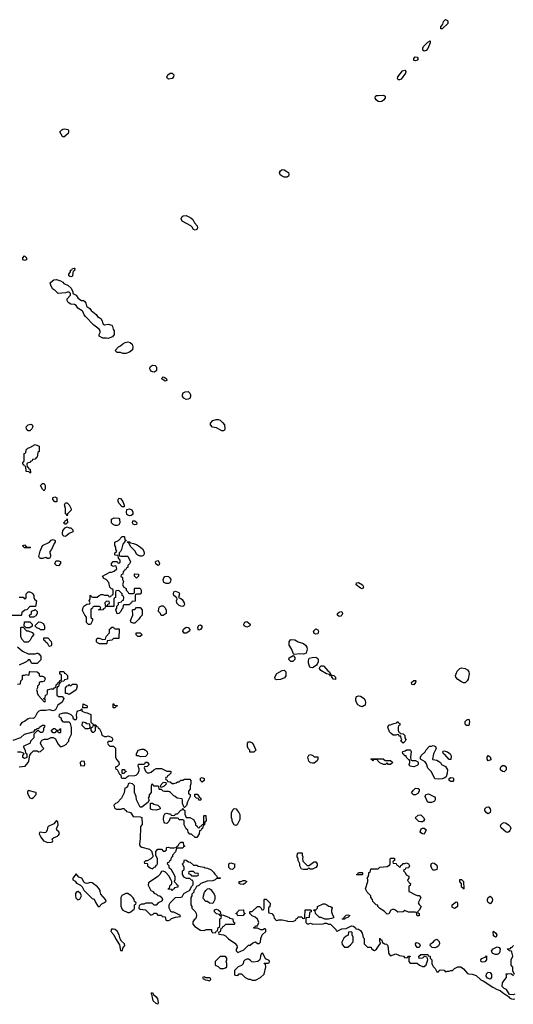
# Model space of a CAD drawing. Header units: inches. Extents: x 2601469 to 2753575, y 449403 to 582909.
# Tile 215 of 256: x 2626994 to 2632552, y 528730 to 539812. Entities that reach past the tile are written whole.
import ezdxf

# ---------------------------------------------------------------- set-up
doc = ezdxf.new("R2010")
doc.units = ezdxf.units.IN
doc.header["$MEASUREMENT"] = 0
for name, color, linetype in [('C6522', 7, 'Continuous'), ('C6523', 7, 'Continuous'), ('C6532', 7, 'Continuous'), ('C6533', 7, 'Continuous')]:
    doc.layers.add(name, color=color, linetype=linetype)

msp = doc.modelspace()

# ---------------------------------------------------------------- linework, layer by layer
at = {"layer": 'C6522', "color": 4, "elevation": 36}
for points in [[(2627647, 530000), (2627630, 529988), (2627624, 529976), (2627621, 529950), (2627627, 529927), (2627650, 529905), (2627670, 529912), (2627689, 529950), (2627678, 529978), (2627652, 530000)], [(2627731, 530000), (2627735, 529995), (2627810, 529922), (2627834, 529914), (2627852, 529870), (2627870, 529842), (2627890, 529825), (2627918, 529862), (2627950, 529876), (2627969, 529890), (2627962, 529910), (2627908, 529970), (2627902, 530000)], [(2628492, 530000), (2628510, 529982), (2628534, 529970), (2628550, 529954), (2628572, 529952), (2628593, 529933), (2628602, 529910), (2628594, 529890), (2628554, 529870), (2628530, 529846), (2628510, 529846), (2628487, 529867), (2628413, 529867), (2628390, 529858), (2628364, 529856), (2628338, 529842), (2628334, 529810), (2628350, 529802), (2628410, 529794), (2628470, 529734), (2628496, 529744), (2628510, 529754), (2628530, 529754), (2628550, 529734), (2628590, 529734), (2628598, 529718), (2628633, 529713), (2628638, 529678), (2628650, 529674), (2628670, 529674), (2628690, 529682), (2628704, 529696), (2628748, 529712), (2628802, 529718), (2628806, 529730), (2628730, 529768), (2628710, 529768), (2628696, 529776), (2628678, 529810), (2628678, 529850), (2628687, 529873), (2628747, 529933), (2628810, 529934), (2628822, 529938), (2628842, 529978), (2628884, 530000)], [(2628954, 530000), (2628954, 529990), (2628934, 529970), (2628934, 529950), (2628922, 529930), (2628922, 529850), (2628932, 529832), (2628934, 529810), (2628970, 529774), (2628982, 529750), (2628985, 529730), (2628982, 529710), (2628972, 529690), (2628960, 529680), (2628944, 529656), (2628942, 529630), (2628966, 529606), (2629030, 529565), (2629070, 529562), (2629093, 529573), (2629147, 529573), (2629154, 529570), (2629154, 529550), (2629170, 529534), (2629202, 529538), (2629208, 529552), (2629222, 529558), (2629230, 529594), (2629242, 529598), (2629247, 529613), (2629248, 529690), (2629262, 529698), (2629266, 529710), (2629262, 529722), (2629248, 529728), (2629242, 529742), (2629210, 529748), (2629186, 529770), (2629187, 529793), (2629210, 529802), (2629230, 529794), (2629250, 529774), (2629258, 529738), (2629290, 529732), (2629333, 529713), (2629352, 529712), (2629358, 529698), (2629393, 529693), (2629398, 529658), (2629414, 529650), (2629414, 529630), (2629410, 529626), (2629310, 529626), (2629290, 529606), (2629278, 529602), (2629272, 529588), (2629258, 529582), (2629253, 529547), (2629238, 529542), (2629234, 529530), (2629238, 529518), (2629287, 529513), (2629310, 529502), (2629346, 529466), (2629418, 529418), (2629438, 529390), (2629442, 529370), (2629432, 529350), (2629433, 529333), (2629450, 529314), (2629516, 529344), (2629570, 529394), (2629590, 529394), (2629620, 529420), (2629650, 529432), (2629670, 529414), (2629690, 529414), (2629706, 529430), (2629708, 529472), (2629726, 529510), (2629766, 529550), (2629766, 529570), (2629758, 529578), (2629750, 529578), (2629730, 529566), (2629710, 529566), (2629670, 529586), (2629630, 529586), (2629630, 529594), (2629642, 529598), (2629650, 529614), (2629670, 529614), (2629686, 529650), (2629670, 529686), (2629646, 529710), (2629610, 529726), (2629586, 529750), (2629586, 529770), (2629590, 529774), (2629610, 529774), (2629670, 529832), (2629694, 529830), (2629713, 529813), (2629718, 529798), (2629730, 529794), (2629742, 529798), (2629746, 529810), (2629746, 529910), (2629750, 529914), (2629770, 529914), (2629813, 529867), (2629812, 529828), (2629798, 529822), (2629794, 529810), (2629794, 529770), (2629798, 529758), (2629832, 529752), (2629852, 529730), (2629858, 529698), (2629872, 529692), (2629878, 529678), (2629890, 529674), (2629910, 529682), (2629950, 529682), (2630000, 529668)], [(2629163, 530000), (2629185, 529970), (2629191, 529950), (2629191, 529910), (2629170, 529866), (2629130, 529868), (2629107, 529887), (2629088, 529888), (2629060, 529920), (2629062, 529950), (2629075, 529990), (2629082, 530000)]]:
    msp.add_lwpolyline(points, dxfattribs=at)
at = {"layer": 'C6522', "color": 4}
for points, elevation in [([(2628210, 529978), (2628190, 529978), (2628145, 529955), (2628132, 529930), (2628133, 529833), (2628144, 529804), (2628154, 529790), (2628210, 529762), (2628230, 529762), (2628246, 529770), (2628270, 529794), (2628282, 529798), (2628286, 529810), (2628286, 529850), (2628302, 529858), (2628306, 529870), (2628288, 529888), (2628282, 529910), (2628270, 529928), (2628248, 529950)], 36), ([(2629450, 529726), (2629442, 529742), (2629426, 529750), (2629442, 529758), (2629446, 529770), (2629466, 529790), (2629510, 529794), (2629514, 529790), (2629518, 529758), (2629534, 529750), (2629518, 529742), (2629510, 529728)], 36), ([(2628050, 529577), (2628026, 529574), (2628021, 529550), (2628053, 529513), (2628071, 529470), (2628119, 529399), (2628130, 529334), (2628150, 529334), (2628157, 529363), (2628179, 529390), (2628175, 529410), (2628142, 529442), (2628125, 529465), (2628113, 529513), (2628093, 529553), (2628070, 529573)], 36), ([(2629730, 529306), (2629718, 529302), (2629704, 529276), (2629700, 529240), (2629693, 529227), (2629674, 529210), (2629625, 529205), (2629609, 529209), (2629590, 529228), (2629570, 529238), (2629550, 529238), (2629534, 529230), (2629514, 529210), (2629510, 529186), (2629490, 529166), (2629454, 529150), (2629414, 529110), (2629414, 529070), (2629418, 529058), (2629450, 529054), (2629467, 529073), (2629490, 529074), (2629534, 529030), (2629570, 529012), (2629590, 529012), (2629610, 529002), (2629650, 529002), (2629706, 529030), (2629746, 529070), (2629766, 529150), (2629762, 529182), (2629750, 529186), (2629747, 529193), (2629790, 529194), (2629802, 529198), (2629806, 529210), (2629802, 529222), (2629762, 529242)], 36), ([(2629253, 529267), (2629194, 529210), (2629194, 529170), (2629230, 529154), (2629250, 529134), (2629290, 529134), (2629310, 529142), (2629326, 529150), (2629326, 529190), (2629318, 529210), (2629326, 529230), (2629326, 529250), (2629310, 529266)], 36), ([(2629070, 529038), (2629054, 529030), (2629058, 529018), (2629074, 529014), (2629084, 529004), (2629110, 529002), (2629130, 528994), (2629146, 529010), (2629142, 529022), (2629130, 529026), (2629086, 529026), (2629086, 529030)], 36), ([(2628550, 528730), (2628530, 528738), (2628497, 528770), (2628482, 528842), (2628475, 528850), (2628480, 528860), (2628490, 528861), (2628500, 528840), (2628532, 528812), (2628546, 528790), (2628555, 528750)], 32)]:
    msp.add_lwpolyline(points, close=True, dxfattribs=dict(at, elevation=elevation))
at = {"layer": 'C6523', "color": 4, "elevation": 36}
for points in [[(2628670, 539142), (2628658, 539150), (2628650, 539166), (2628662, 539190), (2628690, 539211), (2628711, 539211), (2628731, 539191), (2628726, 539170), (2628710, 539149)], [(2627490, 538488), (2627476, 538496), (2627446, 538550), (2627467, 538573), (2627480, 538580), (2627498, 538582), (2627536, 538576), (2627542, 538570), (2627545, 538550), (2627538, 538530)], [(2628970, 537441), (2628950, 537449), (2628936, 537476), (2628922, 537490), (2628825, 537545), (2628813, 537570), (2628824, 537596), (2628836, 537604), (2628870, 537607), (2628921, 537581), (2628944, 537564), (2628964, 537524), (2628991, 537490), (2628997, 537470), (2628990, 537449)], [(2627050, 537102), (2627028, 537110), (2627028, 537132), (2627048, 537152), (2627071, 537130), (2627070, 537108)], [(2627570, 536918), (2627560, 536920), (2627546, 536930), (2627547, 536947), (2627567, 536973), (2627568, 536992), (2627582, 536998), (2627587, 537013), (2627610, 537014), (2627614, 537010), (2627613, 536993), (2627610, 536986), (2627598, 536982), (2627593, 536967), (2627590, 536926)], [(2627950, 536378), (2627990, 536385), (2628030, 536374), (2628040, 536360), (2628046, 536330), (2628056, 536310), (2628056, 536270), (2628038, 536242), (2628010, 536229), (2627990, 536222), (2627970, 536228), (2627932, 536228), (2627889, 536249), (2627888, 536270), (2627902, 536290), (2627902, 536310), (2627889, 536330), (2627830, 536374), (2627734, 536470), (2627719, 536490), (2627706, 536526), (2627696, 536536), (2627650, 536564), (2627630, 536595), (2627610, 536605), (2627570, 536609), (2627539, 536630), (2627529, 536650), (2627529, 536670), (2627566, 536710), (2627566, 536730), (2627550, 536746), (2627530, 536746), (2627510, 536738), (2627428, 536728), (2627390, 536768), (2627374, 536774), (2627364, 536784), (2627343, 536823), (2627338, 536850), (2627343, 536857), (2627378, 536882), (2627410, 536886), (2627454, 536874), (2627478, 536858), (2627490, 536842), (2627540, 536820), (2627572, 536790), (2627592, 536750), (2627594, 536730), (2627631, 536711), (2627650, 536682), (2627670, 536662), (2627690, 536652), (2627711, 536651), (2627724, 536644), (2627740, 536620), (2627745, 536590), (2627750, 536582), (2627782, 536562), (2627800, 536540), (2627854, 536494), (2627872, 536470), (2627907, 536447), (2627922, 536422), (2627932, 536390)], [(2628190, 536054), (2628156, 536056), (2628130, 536066), (2628090, 536066), (2628068, 536090), (2628106, 536130), (2628130, 536142), (2628156, 536164), (2628182, 536178), (2628210, 536186), (2628237, 536177), (2628259, 536159), (2628267, 536130), (2628263, 536097), (2628230, 536069)], [(2628510, 535844), (2628490, 535847), (2628476, 535856), (2628466, 535866), (2628461, 535881), (2628459, 535890), (2628468, 535910), (2628490, 535923), (2628519, 535919), (2628530, 535910), (2628536, 535896), (2628535, 535865), (2628526, 535854)], [(2628630, 535745), (2628622, 535750), (2628595, 535770), (2628598, 535782), (2628610, 535791), (2628630, 535786), (2628646, 535770), (2628650, 535749)], [(2628870, 535538), (2628842, 535550), (2628829, 535570), (2628829, 535590), (2628835, 535610), (2628857, 535623), (2628890, 535626), (2628908, 535608), (2628917, 535590), (2628919, 535570), (2628910, 535549), (2628890, 535539)], [(2629290, 535183), (2629270, 535184), (2629210, 535219), (2629165, 535225), (2629144, 535250), (2629144, 535270), (2629170, 535299), (2629207, 535313), (2629231, 535311), (2629250, 535303), (2629279, 535279), (2629299, 535250), (2629305, 535210), (2629299, 535190)], [(2627090, 535186), (2627070, 535206), (2627068, 535228), (2627089, 535251), (2627118, 535258), (2627134, 535250), (2627142, 535230), (2627130, 535206), (2627110, 535186)], [(2627110, 534706), (2627102, 534722), (2627067, 534727), (2627062, 534782), (2627050, 534786), (2627042, 534802), (2627028, 534810), (2627028, 534830), (2627042, 534838), (2627046, 534850), (2627046, 534930), (2627062, 534938), (2627068, 534972), (2627086, 534990), (2627110, 534998), (2627170, 535032), (2627212, 535012), (2627214, 534950), (2627198, 534942), (2627192, 534888), (2627178, 534882), (2627170, 534866), (2627138, 534862), (2627133, 534847), (2627118, 534842), (2627110, 534826), (2627078, 534822), (2627074, 534810), (2627078, 534778), (2627090, 534774), (2627098, 534758), (2627112, 534752), (2627114, 534710)], [(2627270, 534508), (2627250, 534526), (2627229, 534570), (2627250, 534592), (2627271, 534591), (2627282, 534570), (2627282, 534530)], [(2627390, 534386), (2627366, 534410), (2627366, 534430), (2627370, 534434), (2627390, 534442), (2627411, 534431), (2627414, 534390), (2627410, 534386)], [(2628170, 534329), (2628148, 534330), (2628109, 534369), (2628103, 534390), (2628103, 534410), (2628110, 534425), (2628130, 534423), (2628156, 534390), (2628171, 534349)], [(2627530, 534226), (2627522, 534242), (2627509, 534249), (2627509, 534310), (2627498, 534350), (2627510, 534374), (2627530, 534372), (2627551, 534351), (2627573, 534307), (2627574, 534290), (2627534, 534250)], [(2628230, 534228), (2628210, 534234), (2628202, 534242), (2628196, 534270), (2628201, 534299), (2628230, 534308), (2628255, 534295), (2628268, 534270), (2628268, 534250), (2628261, 534239), (2628249, 534231)], [(2627510, 534126), (2627502, 534142), (2627486, 534150), (2627502, 534158), (2627506, 534170), (2627522, 534178), (2627530, 534194), (2627534, 534150), (2627518, 534142)], [(2628070, 534118), (2628046, 534130), (2628028, 534148), (2628029, 534191), (2628056, 534204), (2628110, 534202), (2628118, 534190), (2628122, 534150), (2628110, 534126), (2628090, 534118)], [(2628290, 534125), (2628270, 534135), (2628264, 534150), (2628269, 534170), (2628290, 534170), (2628310, 534156), (2628313, 534150), (2628310, 534129)], [(2627550, 534092), (2627570, 534092), (2627594, 534070), (2627592, 534048), (2627551, 534029), (2627530, 534008), (2627510, 533995), (2627490, 533998), (2627478, 534010), (2627475, 534030), (2627478, 534062), (2627507, 534093), (2627530, 534102)], [(2627330, 533748), (2627309, 533749), (2627290, 533758), (2627250, 533748), (2627230, 533748), (2627216, 533756), (2627209, 533770), (2627224, 533830), (2627250, 533892), (2627330, 533932), (2627350, 533952), (2627370, 533962), (2627394, 533950), (2627394, 533930), (2627384, 533916), (2627354, 533850), (2627333, 533827), (2627332, 533810), (2627342, 533790), (2627342, 533770)], [(2628230, 533354), (2628270, 533354), (2628282, 533358), (2628286, 533370), (2628286, 533410), (2628290, 533414), (2628350, 533412), (2628362, 533390), (2628360, 533360), (2628350, 533346), (2628310, 533346), (2628298, 533342), (2628294, 533330), (2628293, 533267), (2628258, 533262), (2628253, 533247), (2628238, 533242), (2628230, 533226), (2628170, 533226), (2628158, 533222), (2628154, 533190), (2628144, 533176), (2628134, 533150), (2628110, 533128), (2628090, 533126), (2628078, 533170), (2628086, 533190), (2628086, 533210), (2628106, 533230), (2628107, 533253), (2628142, 533258), (2628147, 533273), (2628162, 533278), (2628166, 533310), (2628162, 533322), (2628146, 533330), (2628146, 533350), (2628110, 533386), (2628078, 533382), (2628074, 533370), (2628074, 533310), (2628058, 533302), (2628054, 533290), (2628053, 533207), (2627970, 533206), (2627958, 533202), (2627953, 533187), (2627938, 533182), (2627930, 533168), (2627886, 533166), (2627887, 533173), (2627902, 533178), (2627906, 533190), (2627902, 533202), (2627890, 533206), (2627830, 533206), (2627818, 533202), (2627813, 533187), (2627798, 533182), (2627794, 533170), (2627794, 533090), (2627798, 533078), (2627814, 533070), (2627812, 533050), (2627790, 533006), (2627770, 533006), (2627748, 533028), (2627747, 533087), (2627726, 533110), (2627703, 533163), (2627710, 533194), (2627718, 533210), (2627750, 533232), (2627782, 533238), (2627786, 533250), (2627778, 533270), (2627786, 533290), (2627786, 533330), (2627790, 533334), (2627798, 533318), (2627813, 533313), (2627868, 533312), (2627890, 533332), (2627910, 533342), (2627930, 533342), (2627950, 533334), (2627990, 533334), (2627998, 533318), (2628010, 533314), (2628022, 533318), (2628027, 533333), (2628042, 533338), (2628046, 533350), (2628046, 533390), (2628042, 533402), (2628027, 533407), (2628010, 533426), (2627996, 533476), (2627966, 533510), (2627943, 533523), (2627928, 533550), (2628008, 533592), (2628027, 533593), (2628056, 533604), (2628086, 533630), (2628082, 533662), (2628070, 533666), (2628050, 533658), (2628026, 533670), (2628026, 533690), (2628048, 533712), (2628090, 533714), (2628098, 533698), (2628110, 533694), (2628122, 533698), (2628126, 533710), (2628126, 533730), (2628106, 533750), (2628102, 533782), (2628070, 533786), (2628066, 533790), (2628066, 533810), (2628082, 533818), (2628086, 533830), (2628078, 533850), (2628076, 533876), (2628067, 533893), (2628066, 533930), (2628106, 533950), (2628147, 533993), (2628170, 533994), (2628174, 533990), (2628178, 533958), (2628190, 533954), (2628194, 533946), (2628178, 533942), (2628174, 533930), (2628154, 533910), (2628142, 533850), (2628130, 533826), (2628114, 533810), (2628114, 533790), (2628118, 533778), (2628133, 533773), (2628212, 533772), (2628242, 533710), (2628231, 533689), (2628212, 533670), (2628210, 533646), (2628198, 533642), (2628193, 533627), (2628178, 533622), (2628173, 533607), (2628158, 533602), (2628154, 533570), (2628138, 533562), (2628134, 533550), (2628152, 533532), (2628152, 533510), (2628162, 533490), (2628152, 533450), (2628165, 533425), (2628194, 533410), (2628194, 533390), (2628213, 533373), (2628218, 533358)], [(2628350, 533773), (2628323, 533783), (2628312, 533792), (2628290, 533835), (2628243, 533883), (2628222, 533922), (2628210, 533926), (2628206, 533934), (2628230, 533934), (2628242, 533922), (2628277, 533917), (2628310, 533905), (2628355, 533875), (2628376, 533856), (2628390, 533830), (2628395, 533805), (2628390, 533788), (2628382, 533778), (2628370, 533773)], [(2627070, 533874), (2627110, 533874), (2627114, 533870), (2627110, 533866), (2627050, 533868), (2627026, 533890), (2627050, 533902)], [(2627430, 533666), (2627408, 533668), (2627388, 533688), (2627402, 533718), (2627410, 533722), (2627430, 533722), (2627452, 533712), (2627452, 533690)], [(2628550, 533670), (2628527, 533687), (2628524, 533710), (2628530, 533719), (2628550, 533723), (2628561, 533710), (2628567, 533690), (2628563, 533677)], [(2628310, 533526), (2628286, 533550), (2628286, 533570), (2628290, 533574), (2628332, 533572), (2628332, 533548)], [(2628670, 533464), (2628644, 533464), (2628618, 533478), (2628611, 533510), (2628618, 533530), (2628630, 533544), (2628650, 533550), (2628670, 533545), (2628686, 533530), (2628694, 533510), (2628693, 533490), (2628686, 533474)], [(2628830, 533208), (2628810, 533210), (2628790, 533220), (2628765, 533245), (2628761, 533270), (2628766, 533290), (2628764, 533304), (2628730, 533330), (2628724, 533350), (2628730, 533371), (2628750, 533381), (2628785, 533365), (2628794, 533350), (2628782, 533310), (2628810, 533298), (2628825, 533285), (2628845, 533250), (2628848, 533230), (2628844, 533216)], [(2627970, 533266), (2627954, 533250), (2627958, 533218), (2627970, 533214), (2627982, 533218), (2627987, 533233), (2628002, 533238), (2628006, 533250), (2628002, 533262)], [(2627107, 533087), (2627106, 533110), (2627126, 533130), (2627127, 533153), (2627156, 533164), (2627170, 533174), (2627192, 533152), (2627192, 533130), (2627177, 533103), (2627150, 533088)], [(2628270, 533018), (2628250, 533028), (2628242, 533050), (2628268, 533110), (2628266, 533170), (2628270, 533174), (2628290, 533174), (2628310, 533194), (2628350, 533194), (2628374, 533170), (2628372, 533108), (2628350, 533086), (2628337, 533063), (2628290, 533018)], [(2628610, 533106), (2628587, 533107), (2628578, 533130), (2628558, 533150), (2628562, 533190), (2628570, 533202), (2628590, 533214), (2628610, 533214), (2628631, 533191), (2628644, 533164), (2628642, 533130)], [(2627070, 532934), (2627090, 532934), (2627104, 532924), (2627120, 532920), (2627133, 532913), (2627154, 532890), (2627130, 532866), (2627112, 532828), (2627090, 532806), (2627050, 532806), (2627020, 532840), (2627008, 532870), (2627006, 532970), (2627010, 532974), (2627034, 532974)], [(2627066, 532966), (2627050, 532986), (2627046, 532986), (2627050, 533034), (2627110, 533034), (2627134, 533010), (2627133, 532987), (2627110, 532966)], [(2627230, 532946), (2627216, 532956), (2627187, 532967), (2627166, 532990), (2627210, 533034), (2627232, 533032), (2627257, 533017), (2627274, 532990), (2627274, 532950), (2627270, 532946)], [(2628070, 532954), (2628114, 532954), (2628110, 532846), (2628050, 532846), (2628032, 532828), (2627978, 532822), (2627974, 532790), (2627970, 532786), (2627893, 532787), (2627870, 532798), (2627858, 532810), (2627858, 532830), (2627866, 532850), (2627890, 532852), (2627930, 532834), (2627962, 532838), (2627966, 532870), (2628006, 532910), (2628006, 532950), (2628022, 532958), (2628030, 532974), (2628050, 532974), (2628058, 532958)], [(2628870, 532905), (2628846, 532906), (2628837, 532917), (2628832, 532930), (2628839, 532950), (2628855, 532965), (2628870, 532973), (2628890, 532972), (2628911, 532949), (2628905, 532930)], [(2629010, 532941), (2629003, 532950), (2628998, 532970), (2629010, 532997), (2629030, 533001), (2629043, 532990), (2629043, 532970), (2629030, 532949)], [(2629550, 532975), (2629523, 532990), (2629519, 533010), (2629530, 533030), (2629550, 533038), (2629588, 533010), (2629585, 532990), (2629570, 532981)], [(2627330, 532758), (2627323, 532763), (2627310, 532786), (2627286, 532810), (2627282, 532822), (2627267, 532827), (2627267, 532853), (2627310, 532854), (2627350, 532814), (2627354, 532790), (2627354, 532770), (2627350, 532766)], [(2628350, 532869), (2628326, 532870), (2628307, 532887), (2628306, 532910), (2628352, 532912), (2628372, 532888)], [(2629890, 532382), (2629870, 532388), (2629868, 532412), (2629890, 532452), (2629950, 532485), (2629971, 532491), (2629991, 532471), (2629990, 532426), (2629975, 532405), (2629930, 532384)], [(2627550, 532218), (2627530, 532226), (2627508, 532228), (2627508, 532292), (2627527, 532313), (2627542, 532318), (2627550, 532334), (2627558, 532318), (2627570, 532314), (2627590, 532334), (2627633, 532333), (2627642, 532310), (2627631, 532270), (2627570, 532228)], [(2627706, 532066), (2627708, 532110), (2627754, 532090), (2627754, 532070), (2627750, 532066)], [(2628050, 532066), (2628046, 532070), (2628048, 532112), (2628054, 532110), (2628058, 532098), (2628092, 532092), (2628090, 532086), (2628078, 532082), (2628070, 532066)], [(2627410, 531814), (2627442, 531818), (2627450, 531832), (2627454, 531830), (2627454, 531790), (2627450, 531786), (2627430, 531786), (2627422, 531802), (2627410, 531806), (2627390, 531786), (2627370, 531786), (2627348, 531810), (2627373, 531833), (2627390, 531834)], [(2627710, 531906), (2627698, 531902), (2627694, 531870), (2627730, 531834), (2627770, 531834), (2627782, 531838), (2627786, 531850), (2627782, 531882), (2627750, 531886), (2627736, 531896)], [(2627830, 531866), (2627818, 531862), (2627813, 531847), (2627798, 531842), (2627794, 531830), (2627794, 531810), (2627810, 531794), (2627830, 531794), (2627846, 531810), (2627846, 531850), (2627842, 531862)], [(2629586, 531566), (2629586, 531590), (2629567, 531607), (2629558, 531630), (2629558, 531670), (2629570, 531682), (2629590, 531685), (2629610, 531671), (2629630, 531642), (2629651, 531590), (2629630, 531568)], [(2628356, 531516), (2628330, 531526), (2628310, 531526), (2628308, 531550), (2628328, 531590), (2628370, 531601), (2628390, 531601), (2628412, 531590), (2628431, 531570), (2628432, 531550), (2628425, 531535), (2628410, 531518)], [(2627690, 531466), (2627674, 531450), (2627678, 531418), (2627710, 531414), (2627722, 531418), (2627726, 531430), (2627722, 531462)], [(2628146, 531326), (2628146, 531370), (2628150, 531374), (2628173, 531373), (2628178, 531358), (2628192, 531352), (2628190, 531346), (2628178, 531342), (2628170, 531326)], [(2629050, 531228), (2629028, 531250), (2629030, 531274), (2629050, 531282), (2629071, 531271), (2629072, 531250)], [(2628610, 531226), (2628574, 531190), (2628578, 531178), (2628590, 531174), (2628610, 531182), (2628626, 531190), (2628646, 531210), (2628642, 531222)], [(2627090, 531135), (2627082, 531118), (2627083, 531103), (2627110, 531052), (2627130, 531045), (2627150, 531059), (2627179, 531090), (2627178, 531110), (2627175, 531115)], [(2629030, 531026), (2629010, 531028), (2629006, 531046), (2628986, 531050), (2628966, 531070), (2628967, 531093), (2628993, 531093), (2629014, 531070), (2629018, 531058), (2629034, 531050), (2629034, 531030)], [(2628530, 530915), (2628490, 530918), (2628467, 530927), (2628467, 530993), (2628490, 530992), (2628504, 530984), (2628551, 530971), (2628572, 530950), (2628574, 530930), (2628570, 530926)], [(2628870, 530834), (2628910, 530834), (2628951, 530811), (2628974, 530770), (2628974, 530750), (2628993, 530733), (2628998, 530718), (2629010, 530714), (2629022, 530718), (2629027, 530733), (2629042, 530738), (2629047, 530753), (2629062, 530758), (2629066, 530770), (2629066, 530850), (2629070, 530854), (2629090, 530854), (2629094, 530790), (2629078, 530782), (2629074, 530750), (2629058, 530742), (2629053, 530707), (2629038, 530702), (2629033, 530687), (2629018, 530682), (2629014, 530650), (2628990, 530608), (2628970, 530608), (2628930, 530646), (2628910, 530646), (2628890, 530666), (2628886, 530690), (2628870, 530706), (2628846, 530750), (2628846, 530790), (2628842, 530802), (2628830, 530806), (2628790, 530806), (2628782, 530822), (2628770, 530826), (2628690, 530826), (2628672, 530788), (2628650, 530766), (2628627, 530767), (2628620, 530780), (2628615, 530810), (2628618, 530850), (2628627, 530873), (2628650, 530882), (2628673, 530873), (2628692, 530872), (2628698, 530858), (2628730, 530854), (2628742, 530858), (2628750, 530874), (2628770, 530874), (2628807, 530913), (2628822, 530918), (2628826, 530930), (2628834, 530934), (2628838, 530918), (2628854, 530910), (2628854, 530870)], [(2629430, 530742), (2629408, 530750), (2629388, 530790), (2629388, 530810), (2629378, 530830), (2629378, 530890), (2629396, 530924), (2629410, 530932), (2629432, 530930), (2629442, 530910), (2629462, 530890), (2629473, 530867), (2629472, 530810), (2629442, 530750)], [(2627410, 530798), (2627380, 530760), (2627315, 530730), (2627306, 530715), (2627303, 530690), (2627290, 530662), (2627270, 530659), (2627230, 530666), (2627218, 530662), (2627214, 530650), (2627231, 530610), (2627262, 530570), (2627310, 530552), (2627350, 530554), (2627362, 530558), (2627366, 530570), (2627358, 530590), (2627363, 530597), (2627375, 530605), (2627418, 530622), (2627429, 530630), (2627441, 530650), (2627435, 530670), (2627414, 530690), (2627410, 530706), (2627426, 530750), (2627423, 530783)], [(2629390, 530248), (2629366, 530250), (2629348, 530270), (2629348, 530312), (2629360, 530320), (2629370, 530322), (2629393, 530313), (2629414, 530310), (2629412, 530270)], [(2628950, 530226), (2628910, 530226), (2628898, 530222), (2628894, 530210), (2628898, 530198), (2628913, 530193), (2628930, 530174), (2628990, 530174), (2629002, 530178), (2629006, 530190), (2629002, 530202), (2628970, 530206)], [(2629510, 530078), (2629480, 530080), (2629466, 530090), (2629466, 530110), (2629487, 530113), (2629510, 530122), (2629530, 530122), (2629553, 530113), (2629530, 530089)]]:
    msp.add_lwpolyline(points, close=True, dxfattribs=at)
for points in [[(2630000, 538040), (2629990, 538038), (2629970, 538041), (2629950, 538050), (2629927, 538067), (2629919, 538090), (2629929, 538110), (2629950, 538124), (2629970, 538122), (2630000, 538104)], [(2626990, 533312), (2627032, 533312), (2627050, 533294), (2627062, 533298), (2627066, 533310), (2627066, 533350), (2627088, 533372), (2627110, 533372), (2627130, 533362), (2627142, 533350), (2627152, 533332), (2627152, 533310), (2627162, 533290), (2627182, 533270), (2627173, 533207), (2627110, 533206), (2627074, 533170), (2627053, 533167), (2627030, 533146), (2627018, 533142), (2627014, 533110), (2627010, 533106), (2626910, 533106)], [(2626970, 532754), (2627024, 532704), (2627090, 532674), (2627170, 532674), (2627190, 532682), (2627200, 532680), (2627210, 532674), (2627233, 532647), (2627233, 532607), (2627190, 532566), (2627130, 532566), (2627110, 532606), (2627090, 532606), (2627084, 532596), (2627060, 532580), (2626990, 532548)], [(2626970, 532334), (2627002, 532338), (2627006, 532370), (2627026, 532390), (2627027, 532433), (2627050, 532434), (2627070, 532442), (2627090, 532434), (2627102, 532438), (2627106, 532470), (2627110, 532474), (2627192, 532472), (2627213, 532453), (2627214, 532430), (2627222, 532422), (2627250, 532422), (2627273, 532413), (2627282, 532390), (2627270, 532368), (2627250, 532358), (2627230, 532358), (2627214, 532350), (2627214, 532330), (2627194, 532310), (2627194, 532290), (2627182, 532270), (2627192, 532252), (2627192, 532230), (2627204, 532204), (2627270, 532134), (2627282, 532138), (2627286, 532150), (2627282, 532162), (2627266, 532166), (2627266, 532170), (2627282, 532178), (2627286, 532210), (2627302, 532218), (2627306, 532230), (2627306, 532270), (2627350, 532282), (2627378, 532282), (2627387, 532293), (2627402, 532298), (2627407, 532333), (2627422, 532338), (2627427, 532353), (2627442, 532358), (2627447, 532373), (2627462, 532378), (2627466, 532390), (2627466, 532430), (2627462, 532442), (2627447, 532447), (2627446, 532470), (2627450, 532474), (2627490, 532474), (2627498, 532458), (2627510, 532454), (2627532, 532430), (2627532, 532388), (2627498, 532382), (2627490, 532366), (2627458, 532362), (2627452, 532348), (2627438, 532342), (2627432, 532308), (2627418, 532302), (2627414, 532290), (2627414, 532210), (2627430, 532194), (2627473, 532193), (2627492, 532170), (2627471, 532130), (2627424, 532096), (2627396, 532044), (2627370, 532033), (2627330, 532044), (2627290, 532035), (2627230, 532038), (2627210, 532028), (2627192, 532010), (2627170, 531966), (2627150, 531946), (2627110, 531949), (2627090, 531942), (2627050, 531914), (2627018, 531902), (2626994, 531866)], [(2626990, 531401), (2627055, 531410), (2627089, 531450), (2627098, 531470), (2627107, 531533), (2627123, 531557), (2627150, 531582), (2627190, 531582), (2627210, 531572), (2627230, 531574), (2627266, 531610), (2627248, 531628), (2627229, 531669), (2627235, 531690), (2627250, 531705), (2627272, 531712), (2627310, 531712), (2627350, 531732), (2627370, 531734), (2627396, 531716), (2627422, 531662), (2627450, 531632), (2627467, 531633), (2627496, 531644), (2627522, 531658), (2627527, 531673), (2627546, 531690), (2627546, 531710), (2627578, 531770), (2627576, 531844), (2627566, 531890), (2627550, 531906), (2627487, 531907), (2627466, 531930), (2627466, 531950), (2627442, 531962), (2627438, 531970), (2627442, 531990), (2627450, 531998), (2627490, 532011), (2627530, 532011), (2627571, 531991), (2627594, 531970), (2627594, 531950), (2627610, 531934), (2627630, 531934), (2627638, 531950), (2627634, 531990), (2627640, 532020), (2627650, 532032), (2627678, 532042), (2627694, 532054), (2627694, 532030), (2627733, 532013), (2627752, 532012), (2627794, 531990), (2627794, 531910), (2627798, 531898), (2627813, 531893), (2627818, 531878), (2627850, 531874), (2627858, 531858), (2627873, 531853), (2627878, 531838), (2627894, 531830), (2627912, 531792), (2627918, 531758), (2627950, 531742), (2627970, 531742), (2627991, 531751), (2628033, 531733), (2628042, 531710), (2628033, 531687), (2627990, 531686), (2627982, 531670), (2627990, 531654), (2628010, 531634), (2628050, 531634), (2628072, 531612), (2628073, 531513), (2628084, 531484), (2628110, 531454), (2628114, 531430), (2628090, 531406), (2628078, 531402), (2628074, 531390), (2628078, 531378), (2628092, 531372), (2628118, 531318), (2628134, 531314), (2628138, 531278), (2628150, 531274), (2628190, 531274), (2628207, 531293), (2628220, 531300), (2628290, 531305), (2628306, 531310), (2628328, 531332), (2628340, 531360), (2628340, 531380), (2628328, 531410), (2628330, 531434), (2628390, 531434), (2628402, 531438), (2628410, 531454), (2628430, 531454), (2628452, 531428), (2628430, 531406), (2628398, 531402), (2628394, 531390), (2628410, 531354), (2628430, 531334), (2628450, 531334), (2628476, 531344), (2628506, 531370), (2628530, 531382), (2628590, 531382), (2628650, 531354), (2628690, 531354), (2628694, 531350), (2628694, 531330), (2628673, 531307), (2628658, 531302), (2628653, 531287), (2628638, 531282), (2628634, 531270), (2628638, 531258), (2628653, 531253), (2628658, 531238), (2628690, 531234), (2628710, 531214), (2628730, 531214), (2628756, 531224), (2628770, 531234), (2628790, 531234), (2628810, 531254), (2628830, 531254), (2628850, 531262), (2628910, 531262), (2628922, 531250), (2628922, 531210), (2628914, 531190), (2628914, 531150), (2628894, 531130), (2628894, 531110), (2628898, 531098), (2628914, 531090), (2628914, 531070), (2628882, 531010), (2628872, 530968), (2628850, 530946), (2628846, 530946), (2628829, 530989), (2628827, 531027), (2628822, 531042), (2628768, 531048), (2628746, 531070), (2628730, 531075), (2628693, 531113), (2628680, 531120), (2628670, 531124), (2628624, 531124), (2628608, 531128), (2628590, 531146), (2628570, 531146), (2628566, 531150), (2628562, 531182), (2628550, 531186), (2628510, 531186), (2628490, 531206), (2628478, 531202), (2628474, 531190), (2628473, 531113), (2628453, 531087), (2628452, 531070), (2628442, 531050), (2628452, 531028), (2628438, 531002), (2628370, 530948), (2628350, 530948), (2628309, 531030), (2628307, 531067), (2628287, 531113), (2628286, 531190), (2628266, 531210), (2628230, 531218), (2628214, 531210), (2628213, 531187), (2628193, 531167), (2628178, 531162), (2628172, 531110), (2628142, 531050), (2628090, 530998), (2628072, 530988), (2628054, 530970), (2628062, 530942), (2628070, 530932), (2628085, 530925), (2628135, 530925), (2628150, 530932), (2628170, 530934), (2628178, 530918), (2628194, 530910), (2628198, 530898), (2628230, 530892), (2628244, 530884), (2628270, 530842), (2628350, 530838), (2628371, 530831), (2628373, 530753), (2628354, 530730), (2628352, 530590), (2628345, 530570), (2628342, 530530), (2628352, 530510), (2628370, 530498), (2628456, 530476), (2628482, 530450), (2628485, 530425), (2628494, 530410), (2628494, 530390), (2628472, 530368), (2628430, 530346), (2628410, 530346), (2628394, 530330), (2628398, 530318), (2628430, 530314), (2628434, 530310), (2628434, 530290), (2628464, 530264), (2628490, 530254), (2628507, 530273), (2628522, 530278), (2628530, 530294), (2628542, 530298), (2628547, 530313), (2628547, 530367), (2628526, 530410), (2628526, 530450), (2628550, 530474), (2628590, 530474), (2628610, 530454), (2628630, 530454), (2628646, 530470), (2628646, 530490), (2628650, 530494), (2628670, 530498), (2628690, 530492), (2628730, 530492), (2628762, 530498), (2628766, 530510), (2628782, 530518), (2628787, 530533), (2628810, 530554), (2628830, 530554), (2628834, 530550), (2628838, 530518), (2628854, 530510), (2628838, 530502), (2628830, 530486), (2628770, 530486), (2628758, 530482), (2628750, 530446), (2628714, 530410), (2628714, 530390), (2628698, 530382), (2628693, 530347), (2628678, 530342), (2628673, 530327), (2628658, 530322), (2628654, 530310), (2628673, 530293), (2628674, 530270), (2628696, 530256), (2628742, 530170), (2628742, 530130), (2628734, 530110), (2628754, 530090), (2628758, 530078), (2628774, 530070), (2628773, 530047), (2628738, 530042), (2628734, 530030), (2628718, 530022), (2628710, 530006), (2628702, 530022), (2628667, 530027), (2628670, 530034), (2628682, 530038), (2628688, 530070), (2628702, 530078), (2628706, 530090), (2628706, 530110), (2628696, 530136), (2628675, 530175), (2628635, 530215), (2628610, 530228), (2628590, 530226), (2628571, 530190), (2628551, 530169), (2628445, 530095), (2628442, 530070), (2628472, 530012), (2628490, 530002), (2628492, 530000)], [(2626919, 531701), (2627007, 531733), (2627050, 531771), (2627144, 531796), (2627156, 531804), (2627170, 531822), (2627178, 531822), (2627192, 531832), (2627208, 531832), (2627218, 531850), (2627250, 531871), (2627274, 531870), (2627274, 531850), (2627264, 531836), (2627262, 531810), (2627252, 531790), (2627229, 531789), (2627210, 531806), (2627190, 531806), (2627152, 531770), (2627152, 531728), (2627114, 531690), (2627111, 531669), (2627034, 531630), (2627054, 531590), (2627058, 531558), (2627074, 531550), (2627073, 531507), (2627050, 531498), (2627030, 531506), (2627029, 531531), (2627046, 531550), (2627038, 531558), (2627008, 531568), (2626970, 531568)], [(2628884, 530000), (2628910, 530014), (2628930, 530054), (2628947, 530073), (2628947, 530107), (2628942, 530122), (2628930, 530126), (2628910, 530146), (2628873, 530147), (2628850, 530158), (2628838, 530170), (2628828, 530190), (2628826, 530230), (2628842, 530238), (2628846, 530250), (2628846, 530270), (2628828, 530310), (2628846, 530330), (2628846, 530350), (2628850, 530354), (2628867, 530353), (2628893, 530333), (2628914, 530330), (2628950, 530294), (2628990, 530294), (2629004, 530284), (2629070, 530274), (2629084, 530264), (2629110, 530262), (2629150, 530242), (2629177, 530217), (2629190, 530194), (2629213, 530173), (2629218, 530158), (2629250, 530154), (2629254, 530150), (2629250, 530146), (2629210, 530146), (2629194, 530130), (2629170, 530118), (2629106, 530114), (2629034, 530090), (2629010, 530068), (2628985, 530055), (2628970, 530026), (2628954, 530010), (2628954, 530000)], [(2627902, 530000), (2627899, 530010), (2627889, 530030), (2627871, 530051), (2627810, 530097), (2627790, 530099), (2627751, 530089), (2627730, 530094), (2627721, 530101), (2627693, 530150), (2627659, 530159), (2627630, 530198), (2627592, 530150), (2627594, 530130), (2627617, 530117), (2627632, 530092), (2627678, 530070), (2627698, 530050), (2627716, 530016), (2627731, 530000)], [(2627652, 530000), (2627650, 530002), (2627647, 530000)], [(2629082, 530000), (2629089, 530011), (2629110, 530031), (2629130, 530032), (2629150, 530018), (2629163, 530000)]]:
    msp.add_lwpolyline(points, dxfattribs=at)
at = {"layer": 'C6532', "color": 4, "elevation": 36}
for points in [[(2631377, 530000), (2631378, 529998), (2631444, 529964), (2631470, 529954), (2631490, 529954), (2631512, 529932), (2631482, 529870), (2631490, 529854), (2631514, 529830), (2631492, 529788), (2631474, 529770), (2631478, 529758), (2631492, 529752), (2631490, 529726), (2631470, 529726), (2631462, 529762), (2631447, 529767), (2631370, 529768), (2631330, 529786), (2631311, 529769), (2631250, 529768), (2631226, 529790), (2631210, 529798), (2631190, 529798), (2631174, 529790), (2631151, 529749), (2631130, 529746), (2631098, 529778), (2631050, 529808), (2631028, 529830), (2631026, 529846), (2631006, 529850), (2630970, 529886), (2630966, 529910), (2630948, 529930), (2630946, 529950), (2630906, 529990), (2630902, 530000)], [(2630000, 529668), (2630010, 529665), (2630070, 529662), (2630102, 529678), (2630106, 529690), (2630122, 529698), (2630130, 529714), (2630170, 529714), (2630178, 529698), (2630190, 529694), (2630202, 529698), (2630206, 529710), (2630207, 529793), (2630270, 529794), (2630274, 529790), (2630274, 529770), (2630258, 529762), (2630253, 529707), (2630218, 529702), (2630214, 529690), (2630214, 529650), (2630230, 529634), (2630250, 529634), (2630270, 529642), (2630293, 529633), (2630410, 529634), (2630430, 529642), (2630450, 529642), (2630470, 529632), (2630494, 529630), (2630554, 529570), (2630558, 529558), (2630570, 529554), (2630620, 529580), (2630670, 529582), (2630729, 529611), (2630754, 529610), (2630774, 529590), (2630778, 529578), (2630810, 529574), (2630830, 529562), (2630851, 529531), (2630863, 529483), (2630871, 529470), (2630874, 529410), (2630910, 529374), (2630950, 529371), (2630956, 529356), (2630978, 529338), (2630990, 529336), (2631010, 529351), (2631050, 529406), (2631058, 529410), (2631058, 529418), (2631048, 529432), (2631050, 529474), (2631058, 529458), (2631070, 529454), (2631074, 529430), (2631102, 529410), (2631125, 529405), (2631136, 529396), (2631143, 529370), (2631145, 529305), (2631161, 529281), (2631170, 529276), (2631230, 529297), (2631270, 529279), (2631314, 529270), (2631330, 529254), (2631362, 529258), (2631370, 529272), (2631390, 529272), (2631392, 529268), (2631378, 529262), (2631374, 529250), (2631374, 529210), (2631390, 529194), (2631470, 529194), (2631494, 529170), (2631530, 529154), (2631550, 529154), (2631570, 529174), (2631588, 529230), (2631587, 529247), (2631582, 529262), (2631550, 529266), (2631531, 529249), (2631490, 529246), (2631488, 529270), (2631510, 529291), (2631590, 529291), (2631594, 529274), (2631614, 529270), (2631614, 529250), (2631634, 529230), (2631634, 529190), (2631642, 529170), (2631650, 529154), (2631672, 529132), (2631690, 529094), (2631710, 529094), (2631718, 529110), (2631730, 529118), (2631772, 529112), (2631790, 529094), (2631810, 529102), (2631830, 529102), (2631849, 529111), (2631869, 529111), (2631890, 529131), (2631929, 529151), (2631950, 529153), (2631962, 529150), (2631991, 529130), (2632037, 529077), (2632051, 529071), (2632090, 529067), (2632132, 529052), (2632186, 529006), (2632214, 528994), (2632322, 528922), (2632370, 528896), (2632404, 528884), (2632430, 528861), (2632499, 528819), (2632510, 528804), (2632530, 528791), (2632550, 528787), (2632570, 528792)], [(2632566, 529066), (2632548, 529108), (2632548, 529148), (2632529, 529170), (2632528, 529190), (2632528, 529230), (2632547, 529273), (2632536, 529316), (2632530, 529326), (2632506, 529330), (2632502, 529342), (2632490, 529346), (2632487, 529353), (2632522, 529358), (2632526, 529370), (2632542, 529378), (2632550, 529392), (2632554, 529390)], [(2632570, 528842), (2632550, 528836), (2632510, 528839), (2632475, 528895), (2632449, 528909), (2632426, 528930), (2632430, 528972), (2632455, 529010), (2632475, 529030), (2632476, 529056), (2632470, 529074), (2632490, 529072), (2632517, 529077), (2632532, 529072), (2632554, 529054)]]:
    msp.add_lwpolyline(points, dxfattribs=at)
for points in [[(2632290, 529862), (2632270, 529874), (2632261, 529890), (2632262, 529910), (2632270, 529930), (2632290, 529946), (2632311, 529931), (2632318, 529910), (2632315, 529885)], [(2630430, 529686), (2630387, 529707), (2630368, 529708), (2630326, 529750), (2630322, 529782), (2630307, 529787), (2630307, 529793), (2630330, 529794), (2630346, 529810), (2630349, 529831), (2630410, 529862), (2630430, 529862), (2630454, 529850), (2630473, 529833), (2630492, 529832), (2630504, 529824), (2630511, 529811), (2630505, 529790), (2630506, 529770), (2630517, 529737), (2630532, 529710), (2630520, 529700), (2630470, 529688)], [(2631890, 529808), (2631864, 529824), (2631862, 529850), (2631910, 529882), (2631918, 529878), (2631924, 529864), (2631922, 529830), (2631910, 529818)], [(2630630, 529686), (2630626, 529690), (2630642, 529698), (2630646, 529710), (2630670, 529732), (2630690, 529738), (2630712, 529730), (2630690, 529706), (2630662, 529698), (2630650, 529688)], [(2630730, 529546), (2630698, 529542), (2630693, 529507), (2630670, 529498), (2630645, 529475), (2630622, 529430), (2630624, 529404), (2630650, 529372), (2630690, 529374), (2630720, 529400), (2630747, 529433), (2630747, 529487), (2630738, 529510), (2630738, 529538)], [(2632350, 529484), (2632330, 529502), (2632327, 529510), (2632325, 529535), (2632330, 529552), (2632355, 529530), (2632366, 529510), (2632358, 529490)], [(2631490, 529369), (2631470, 529369), (2631453, 529390), (2631449, 529410), (2631458, 529422), (2631470, 529427), (2631496, 529410), (2631503, 529390)], [(2631670, 529364), (2631639, 529370), (2631614, 529390), (2631619, 529410), (2631649, 529430), (2631670, 529452), (2631690, 529461), (2631718, 529438), (2631721, 529410), (2631711, 529389), (2631690, 529371)], [(2632370, 529289), (2632350, 529292), (2632323, 529303), (2632313, 529310), (2632305, 529330), (2632325, 529355), (2632370, 529378), (2632394, 529370), (2632402, 529350), (2632396, 529310), (2632384, 529296)], [(2632210, 529204), (2632189, 529209), (2632188, 529232), (2632196, 529244), (2632230, 529262), (2632238, 529262), (2632250, 529274), (2632251, 529230), (2632230, 529209)], [(2632290, 529013), (2632262, 529022), (2632245, 529045), (2632249, 529071), (2632270, 529091), (2632290, 529087), (2632305, 529065), (2632307, 529030)]]:
    msp.add_lwpolyline(points, close=True, dxfattribs=at)
at = {"layer": 'C6533', "color": 4, "elevation": 36}
for points in [[(2631750, 539707), (2631735, 539710), (2631734, 539730), (2631757, 539763), (2631767, 539790), (2631790, 539812), (2631810, 539803), (2631816, 539790), (2631813, 539767)], [(2631550, 539458), (2631534, 539470), (2631533, 539490), (2631540, 539510), (2631590, 539560), (2631614, 539574), (2631617, 539550), (2631590, 539489), (2631570, 539464)], [(2631450, 539348), (2631433, 539353), (2631430, 539376), (2631447, 539393), (2631470, 539390), (2631482, 539370), (2631470, 539356)], [(2631270, 539133), (2631256, 539136), (2631247, 539150), (2631253, 539170), (2631305, 539235), (2631330, 539243), (2631343, 539230), (2631338, 539210), (2631290, 539141)], [(2631050, 538886), (2631030, 538891), (2631008, 538908), (2630997, 538930), (2631000, 538950), (2631010, 538957), (2631030, 538960), (2631090, 538963), (2631099, 538959), (2631108, 538950), (2631109, 538930), (2631090, 538905), (2631070, 538891)], [(2630850, 533404), (2630830, 533412), (2630783, 533450), (2630786, 533474), (2630810, 533477), (2630852, 533450), (2630864, 533430), (2630858, 533410)], [(2630590, 533093), (2630572, 533110), (2630573, 533130), (2630590, 533145), (2630610, 533152), (2630624, 533144), (2630629, 533130), (2630622, 533110), (2630610, 533097)], [(2630330, 532896), (2630310, 532904), (2630301, 532930), (2630330, 532954), (2630350, 532945), (2630360, 532930), (2630350, 532901)], [(2630190, 532669), (2630150, 532673), (2630086, 532666), (2630076, 532676), (2630054, 532730), (2630029, 532770), (2630029, 532810), (2630042, 532830), (2630050, 532835), (2630091, 532831), (2630130, 532811), (2630190, 532791), (2630213, 532773), (2630226, 532750), (2630230, 532726), (2630218, 532682)], [(2630070, 532588), (2630048, 532588), (2630026, 532610), (2630029, 532631), (2630074, 532654), (2630092, 532632), (2630092, 532610)], [(2630290, 532515), (2630270, 532522), (2630257, 532537), (2630246, 532570), (2630246, 532594), (2630254, 532626), (2630286, 532634), (2630330, 532635), (2630350, 532622), (2630355, 532610), (2630354, 532586), (2630343, 532557), (2630335, 532545), (2630310, 532528)], [(2630550, 532386), (2630528, 532390), (2630509, 532410), (2630507, 532427), (2630493, 532427), (2630482, 532442), (2630450, 532449), (2630385, 532485), (2630369, 532510), (2630374, 532526), (2630390, 532538), (2630410, 532541), (2630417, 532537), (2630464, 532484), (2630482, 532470), (2630498, 532438), (2630530, 532432), (2630550, 532412)], [(2632010, 532349), (2631990, 532349), (2631970, 532360), (2631927, 532387), (2631904, 532410), (2631902, 532430), (2631907, 532450), (2631921, 532479), (2631950, 532510), (2631970, 532518), (2632008, 532508), (2632035, 532495), (2632051, 532470), (2632055, 532450), (2632043, 532390), (2632031, 532369)], [(2631430, 532326), (2631409, 532329), (2631406, 532350), (2631430, 532374), (2631450, 532374), (2631454, 532370), (2631452, 532350)], [(2630850, 532079), (2630826, 532086), (2630802, 532102), (2630787, 532127), (2630779, 532150), (2630778, 532170), (2630787, 532193), (2630810, 532202), (2630830, 532198), (2630871, 532171), (2630885, 532145), (2630886, 532130), (2630882, 532098), (2630870, 532088)], [(2632026, 531866), (2632015, 531875), (2632008, 531890), (2632010, 531911), (2632028, 531932), (2632050, 531939), (2632060, 531910), (2632050, 531869)], [(2631310, 531668), (2631286, 531690), (2631298, 531710), (2631286, 531734), (2631286, 531746), (2631268, 531748), (2631262, 531762), (2631250, 531766), (2631230, 531758), (2631200, 531760), (2631176, 531776), (2631158, 531798), (2631138, 531850), (2631150, 531874), (2631170, 531874), (2631208, 531892), (2631242, 531898), (2631250, 531914), (2631258, 531898), (2631274, 531890), (2631274, 531870), (2631258, 531862), (2631254, 531850), (2631254, 531810), (2631258, 531798), (2631272, 531792), (2631278, 531778), (2631310, 531774), (2631330, 531754), (2631332, 531730), (2631342, 531710), (2631334, 531690)], [(2631710, 531262), (2631670, 531266), (2631630, 531346), (2631590, 531386), (2631576, 531436), (2631560, 531460), (2631506, 531490), (2631506, 531510), (2631515, 531530), (2631558, 531570), (2631570, 531594), (2631610, 531634), (2631630, 531634), (2631650, 531642), (2631660, 531640), (2631674, 531630), (2631682, 531610), (2631652, 531550), (2631642, 531490), (2631645, 531485), (2631690, 531478), (2631720, 531460), (2631731, 531451), (2631745, 531430), (2631790, 531405), (2631811, 531370), (2631807, 531330), (2631794, 531290), (2631781, 531279), (2631750, 531268)], [(2630310, 531514), (2630350, 531514), (2630352, 531490), (2630342, 531470), (2630310, 531442), (2630290, 531442), (2630268, 531448), (2630250, 531466), (2630238, 531510), (2630250, 531534), (2630270, 531542), (2630294, 531530)], [(2631170, 531428), (2631148, 531428), (2631130, 531446), (2631112, 531428), (2631090, 531428), (2631050, 531448), (2631026, 531470), (2631022, 531482), (2630990, 531486), (2630978, 531482), (2630970, 531468), (2630962, 531482), (2630946, 531490), (2630950, 531494), (2631087, 531493), (2631110, 531474), (2631170, 531472), (2631194, 531450)], [(2631430, 531402), (2631386, 531410), (2631378, 531430), (2631386, 531450), (2631382, 531482), (2631370, 531486), (2631350, 531506), (2631346, 531526), (2631328, 531528), (2631322, 531542), (2631307, 531547), (2631306, 531570), (2631310, 531574), (2631336, 531584), (2631350, 531594), (2631390, 531594), (2631394, 531590), (2631402, 531570), (2631394, 531514), (2631398, 531478), (2631413, 531473), (2631452, 531472), (2631478, 531458), (2631482, 531450), (2631482, 531430), (2631470, 531418), (2631450, 531409)], [(2631830, 531486), (2631780, 531540), (2631766, 531550), (2631758, 531570), (2631763, 531577), (2631770, 531582), (2631810, 531571), (2631842, 531550), (2631852, 531528), (2631850, 531486)], [(2632270, 531469), (2632258, 531490), (2632258, 531510), (2632270, 531531), (2632290, 531514), (2632298, 531490), (2632297, 531483)], [(2632450, 531348), (2632429, 531349), (2632408, 531370), (2632408, 531390), (2632415, 531405), (2632430, 531418), (2632450, 531418), (2632462, 531410), (2632470, 531394), (2632471, 531369)], [(2631850, 531238), (2631830, 531248), (2631828, 531272), (2631850, 531281), (2631870, 531278), (2631878, 531270), (2631878, 531250), (2631870, 531238)], [(2631450, 531088), (2631428, 531088), (2631406, 531110), (2631423, 531137), (2631450, 531162), (2631480, 531160), (2631492, 531152), (2631492, 531128), (2631478, 531102)], [(2631602, 531002), (2631587, 531007), (2631558, 531070), (2631566, 531090), (2631597, 531097), (2631664, 531064), (2631672, 531052), (2631672, 531030), (2631664, 531016), (2631650, 531008), (2631630, 531002)], [(2632270, 530874), (2632250, 530883), (2632230, 530910), (2632230, 530930), (2632250, 530947), (2632270, 530953), (2632278, 530950), (2632291, 530930), (2632294, 530910), (2632290, 530888)], [(2631510, 530782), (2631489, 530789), (2631446, 530830), (2631480, 530860), (2631510, 530862), (2631545, 530830), (2631551, 530810), (2631542, 530790), (2631530, 530782)], [(2632490, 530662), (2632470, 530668), (2632414, 530714), (2632409, 530729), (2632413, 530750), (2632430, 530770), (2632450, 530774), (2632470, 530767), (2632498, 530750), (2632516, 530730), (2632523, 530710), (2632514, 530686), (2632506, 530674)], [(2631550, 530646), (2631530, 530648), (2631510, 530658), (2631502, 530670), (2631516, 530704), (2631530, 530712), (2631550, 530712), (2631572, 530692)], [(2630230, 530292), (2630250, 530292), (2630270, 530302), (2630290, 530322), (2630310, 530332), (2630330, 530332), (2630342, 530310), (2630342, 530290), (2630330, 530269), (2630290, 530249), (2630266, 530250), (2630250, 530266), (2630230, 530248), (2630190, 530246), (2630166, 530250), (2630148, 530288), (2630148, 530310), (2630128, 530350), (2630128, 530370), (2630118, 530390), (2630118, 530410), (2630127, 530433), (2630170, 530434), (2630174, 530430), (2630174, 530410), (2630182, 530390), (2630178, 530370), (2630181, 530341)], [(2631650, 530238), (2631638, 530250), (2631622, 530290), (2631630, 530314), (2631650, 530322), (2631660, 530320), (2631690, 530294), (2631694, 530270), (2631690, 530248), (2631670, 530238)], [(2630790, 530186), (2630786, 530190), (2630802, 530198), (2630808, 530212), (2630850, 530214), (2630854, 530210), (2630854, 530190), (2630850, 530186)], [(2631990, 530026), (2631982, 530042), (2631968, 530048), (2631967, 530087), (2631948, 530110), (2631950, 530134), (2631970, 530134), (2631991, 530111), (2631994, 530030)]]:
    msp.add_lwpolyline(points, close=True, dxfattribs=at)
for points in [[(2630000, 538104), (2630015, 538095), (2630021, 538090), (2630026, 538070), (2630019, 538050), (2630010, 538042), (2630000, 538040)], [(2630902, 530000), (2630888, 530030), (2630915, 530110), (2630915, 530135), (2630906, 530150), (2630916, 530164), (2630926, 530190), (2630927, 530213), (2630942, 530218), (2630946, 530250), (2630950, 530254), (2631030, 530254), (2631048, 530272), (2631130, 530282), (2631162, 530298), (2631166, 530310), (2631167, 530367), (2631173, 530373), (2631213, 530373), (2631214, 530350), (2631198, 530342), (2631194, 530330), (2631198, 530318), (2631233, 530313), (2631238, 530298), (2631253, 530293), (2631270, 530274), (2631282, 530278), (2631287, 530293), (2631302, 530298), (2631310, 530314), (2631330, 530314), (2631350, 530322), (2631370, 530312), (2631382, 530290), (2631374, 530270), (2631370, 530266), (2631338, 530262), (2631333, 530247), (2631318, 530242), (2631314, 530230), (2631333, 530213), (2631345, 530185), (2631374, 530170), (2631374, 530150), (2631364, 530136), (2631362, 530122), (2631373, 530113), (2631378, 530098), (2631394, 530090), (2631392, 530068), (2631378, 530062), (2631374, 530050), (2631374, 530010), (2631377, 530000)]]:
    msp.add_lwpolyline(points, dxfattribs=at)

doc.saveas('drawing.dxf')
